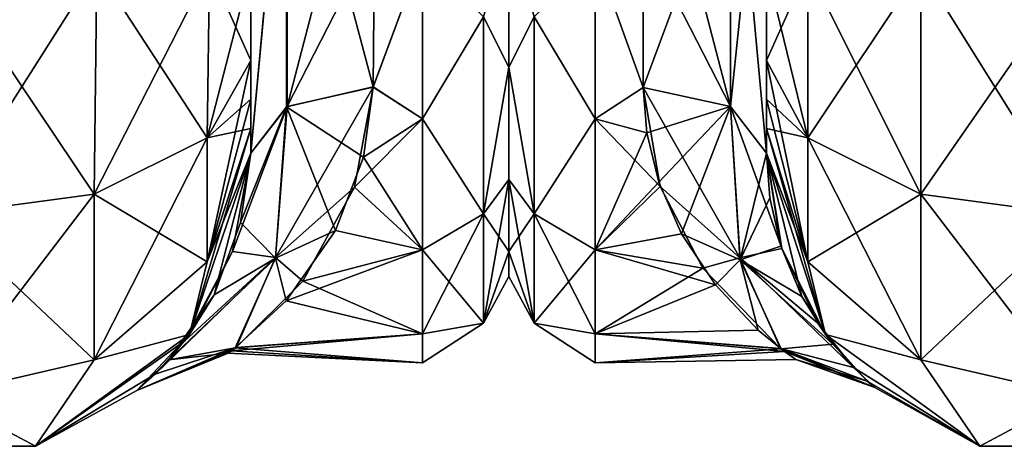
# Model space of a CAD drawing. Extents: x -23 to 700, y -1799 to -1.
# Tile 89 of 251: x 624 to 664, y -1799 to -1782. Entities that reach past the tile are written whole.
import ezdxf

# ---------------------------------------------------------------- set-up
doc = ezdxf.new("R2010")
doc.units = 0
doc.header["$LTSCALE"] = 54.754438
for name, color, linetype in [('729', 7, 'CONTINUOUS'), ('731', 7, 'CONTINUOUS'), ('732', 7, 'CONTINUOUS'), ('760', 7, 'CONTINUOUS'), ('761', 7, 'CONTINUOUS'), ('762', 7, 'CONTINUOUS'), ('768', 7, 'CONTINUOUS'), ('769', 7, 'CONTINUOUS'), ('771', 7, 'CONTINUOUS'), ('774', 7, 'CONTINUOUS'), ('790', 7, 'CONTINUOUS'), ('794', 7, 'CONTINUOUS'), ('795', 7, 'CONTINUOUS'), ('820', 7, 'CONTINUOUS'), ('821', 7, 'CONTINUOUS'), ('822', 7, 'CONTINUOUS'), ('825', 7, 'CONTINUOUS'), ('826', 7, 'CONTINUOUS'), ('827', 7, 'CONTINUOUS'), ('833', 7, 'CONTINUOUS')]:
    doc.layers.add(name, color=color, linetype=linetype)

msp = doc.modelspace()

# ---------------------------------------------------------------- linework, layer by layer
at = {"layer": '729', "linetype": 'CONTINUOUS'}
for points in [[(633.55, -1783.734, 60.5), (633.55, -1785.303, 59.303), (633.55, -1728.15, 61.5), (633.55, -1783.734, 60.5)], [(633.55, -1728.15, 61.5), (633.55, -1785.303, 59.303), (633.55, -1740.161, 57.613), (633.55, -1728.15, 61.5)], [(633.55, -1780, 61.5), (633.55, -1783.734, 60.5), (633.55, -1728.15, 61.5), (633.55, -1780, 61.5)], [(633.55, -1786.502, 57.73), (633.55, -1787.5, 54), (633.55, -1740.161, 57.613), (633.55, -1786.502, 57.73)], [(633.55, -1740.161, 57.613), (633.55, -1787.5, 54), (633.55, -1747.641, 47.352), (633.55, -1740.161, 57.613)], [(633.55, -1785.303, 59.303), (633.55, -1786.502, 57.73), (633.55, -1740.161, 57.613), (633.55, -1785.303, 59.303)], [(633.55, -1740.164, -57.61), (633.55, -1747.642, -47.348), (633.55, -1786.502, -57.73), (633.55, -1740.164, -57.61)], [(633.55, -1780, -61.5), (633.55, -1740.164, -57.61), (633.55, -1783.734, -60.5), (633.55, -1780, -61.5)], [(633.55, -1783.734, -60.5), (633.55, -1740.164, -57.61), (633.55, -1785.303, -59.303), (633.55, -1783.734, -60.5)], [(633.55, -1785.303, -59.303), (633.55, -1740.164, -57.61), (633.55, -1786.502, -57.73), (633.55, -1785.303, -59.303)], [(633.55, -1747.642, -47.348), (633.55, -1747.641, -34.648), (633.55, -1787.5, -54), (633.55, -1747.642, -47.348)], [(633.55, -1787.5, -54), (633.55, -1747.641, -34.648), (633.55, -1771.526, -28.996), (633.55, -1787.5, -54)], [(633.55, -1787.5, 54), (633.55, -1787.5, 24.51), (633.55, -1747.641, 47.352), (633.55, -1787.5, 54)], [(633.55, -1747.641, 47.352), (633.55, -1787.5, 24.51), (633.55, -1771.526, 28.996), (633.55, -1747.641, 47.352)], [(633.55, -1786.502, -57.73), (633.55, -1747.642, -47.348), (633.55, -1787.5, -54), (633.55, -1786.502, -57.73)], [(633.55, -1787.5, -24.51), (633.55, -1787.5, -54), (633.55, -1771.526, -28.996), (633.55, -1787.5, -24.51)]]:
    msp.add_3dface(points, dxfattribs=at)
at = {"layer": '731', "linetype": 'CONTINUOUS'}
for points in [[(644, -1751.5, 0), (644, -1752.509, 6.351), (644, -1791.492, 6.351), (644, -1751.5, 0)], [(644, -1752.508, -6.351), (644, -1751.5, 0), (644, -1792.5, 0), (644, -1752.508, -6.351)], [(644, -1792.5, 0), (644, -1751.5, 0), (644, -1791.492, 6.351), (644, -1792.5, 0)], [(644, -1755.436, -12.079), (644, -1752.508, -6.351), (644, -1788.564, -12.079), (644, -1755.436, -12.079)], [(644, -1788.564, -12.079), (644, -1752.508, -6.351), (644, -1791.491, -6.351), (644, -1788.564, -12.079)], [(644, -1791.491, -6.351), (644, -1752.508, -6.351), (644, -1792.5, 0), (644, -1791.491, -6.351)], [(644, -1752.509, 6.351), (644, -1755.436, 12.079), (644, -1791.492, 6.351), (644, -1752.509, 6.351)], [(644, -1755.436, 12.079), (644, -1759.988, 16.612), (644, -1788.564, 12.079), (644, -1755.436, 12.079)], [(644, -1791.492, 6.351), (644, -1755.436, 12.079), (644, -1788.564, 12.079), (644, -1791.492, 6.351)], [(644, -1759.988, -16.612), (644, -1755.436, -12.079), (644, -1784.012, -16.612), (644, -1759.988, -16.612)], [(644, -1784.012, -16.612), (644, -1755.436, -12.079), (644, -1788.564, -12.079), (644, -1784.012, -16.612)], [(644, -1759.988, 16.612), (644, -1765.735, 19.519), (644, -1784.012, 16.612), (644, -1759.988, 16.612)], [(644, -1788.564, 12.079), (644, -1759.988, 16.612), (644, -1784.012, 16.612), (644, -1788.564, 12.079)], [(644, -1778.265, -19.519), (644, -1759.988, -16.612), (644, -1784.012, -16.612), (644, -1778.265, -19.519)], [(644, -1784.012, 16.612), (644, -1765.735, 19.519), (644, -1778.264, 19.52), (644, -1784.012, 16.612)]]:
    msp.add_3dface(points, dxfattribs=at)
at = {"layer": '732', "linetype": 'CONTINUOUS'}
for points in [[(638.5, -1784.819, 20.289), (640.5, -1779.416, 22.825), (638.553, -1778.684, 23.05), (638.5, -1784.819, 20.289)], [(638.553, -1778.685, -23.05), (640.5, -1779.416, -22.825), (638.5, -1784.808, -20.297), (638.553, -1778.685, -23.05)], [(640.5, -1786.107, 19.416), (640.5, -1779.416, 22.825), (638.5, -1784.819, 20.289), (640.5, -1786.107, 19.416)], [(640.5, -1779.416, -22.825), (640.5, -1786.107, -19.416), (638.5, -1784.808, -20.297), (640.5, -1779.416, -22.825)], [(637.751, -1788.879, 17.062), (640.5, -1786.107, 19.416), (638.5, -1784.819, 20.289), (637.751, -1788.879, 17.062)], [(638.5, -1784.808, -20.297), (640.5, -1786.107, -19.416), (638.113, -1787.66, -18.187), (638.5, -1784.808, -20.297)], [(640.5, -1791.416, 14.107), (640.5, -1786.107, 19.416), (637.751, -1788.879, 17.062), (640.5, -1791.416, 14.107)], [(640.5, -1786.107, -19.416), (640.5, -1791.416, -14.107), (638.113, -1787.66, -18.187), (640.5, -1786.107, -19.416)], [(638.113, -1787.66, -18.187), (640.5, -1791.416, -14.107), (636.981, -1790.637, -15.122), (638.113, -1787.66, -18.187)], [(635.648, -1792.688, 12.165), (640.5, -1791.416, 14.107), (637.751, -1788.879, 17.062), (635.648, -1792.688, 12.165)], [(636.981, -1790.637, -15.122), (640.5, -1791.416, -14.107), (634.975, -1793.489, -10.688), (636.981, -1790.637, -15.122)], [(640.5, -1791.416, -14.107), (640.5, -1794.825, -7.416), (634.975, -1793.489, -10.688), (640.5, -1791.416, -14.107)], [(640.5, -1794.825, 7.416), (640.5, -1791.416, 14.107), (635.648, -1792.688, 12.165), (640.5, -1794.825, 7.416)], [(632.948, -1795.377, 5.431), (640.5, -1794.825, 7.416), (635.648, -1792.688, 12.165), (632.948, -1795.377, 5.431)], [(634.975, -1793.489, -10.688), (640.5, -1794.825, -7.416), (632.914, -1795.391, -5.372), (634.975, -1793.489, -10.688)], [(640.5, -1796, 0), (640.5, -1794.825, 7.416), (632.763, -1795.516, 4.794), (640.5, -1796, 0)], [(632.763, -1795.516, 4.794), (640.5, -1794.825, 7.416), (632.948, -1795.377, 5.431), (632.763, -1795.516, 4.794)], [(640.5, -1794.825, -7.416), (640.5, -1796, 0), (632.914, -1795.391, -5.372), (640.5, -1794.825, -7.416)], [(632.914, -1795.391, -5.372), (640.5, -1796, 0), (632.627, -1795.614, -4.285), (632.914, -1795.391, -5.372)], [(632.627, -1795.614, -4.285), (640.5, -1796, 0), (632.763, -1795.516, 4.794), (632.627, -1795.614, -4.285)]]:
    msp.add_3dface(points, dxfattribs=at)
at = {"layer": '760', "linetype": 'CONTINUOUS'}
for points in [[(627.2, -1789.163, 69.87), (621.05, -1780, 74), (620.95, -1790, 71.321), (627.2, -1789.163, 69.87)], [(627.3, -1780, 72.325), (621.05, -1780, 74), (627.2, -1789.163, 69.87), (627.3, -1780, 72.325)], [(631.775, -1786.875, 65.908), (627.3, -1780, 72.325), (627.2, -1789.163, 69.87), (631.775, -1786.875, 65.908)], [(631.875, -1780, 67.75), (627.3, -1780, 72.325), (631.775, -1786.875, 65.908), (631.875, -1780, 67.75)], [(633.55, -1783.734, 60.5), (631.875, -1780, 67.75), (631.775, -1786.875, 65.908), (633.55, -1783.734, 60.5)], [(633.55, -1783.734, 60.5), (633.55, -1780, 61.5), (631.875, -1780, 67.75), (633.55, -1783.734, 60.5)], [(633.55, -1785.303, 59.303), (633.55, -1783.734, 60.5), (631.775, -1786.875, 65.908), (633.55, -1785.303, 59.303)], [(633.55, -1786.502, 57.73), (633.55, -1785.303, 59.303), (631.775, -1786.875, 65.908), (633.55, -1786.502, 57.73)], [(633.55, -1787.5, 54), (633.55, -1786.502, 57.73), (631.775, -1791.911, 60.869), (633.55, -1787.5, 54)], [(633.55, -1786.502, 57.73), (631.775, -1786.875, 65.908), (631.775, -1791.911, 60.869), (633.55, -1786.502, 57.73)], [(631.775, -1786.875, 65.908), (627.2, -1789.163, 69.87), (631.775, -1791.911, 60.869), (631.775, -1786.875, 65.908)], [(631.063, -1794.847, 54), (633.55, -1787.5, 54), (631.775, -1791.911, 60.869), (631.063, -1794.847, 54)], [(627.2, -1789.163, 69.87), (620.95, -1790, 71.321), (627.2, -1795.875, 63.154), (627.2, -1789.163, 69.87)], [(627.2, -1789.163, 69.87), (627.2, -1795.875, 63.154), (631.775, -1791.911, 60.869), (627.2, -1789.163, 69.87)], [(620.95, -1790, 71.321), (620.95, -1797.326, 63.991), (627.2, -1795.875, 63.154), (620.95, -1790, 71.321)], [(627.2, -1795.875, 63.154), (631.063, -1794.847, 54), (631.775, -1791.911, 60.869), (627.2, -1795.875, 63.154)], [(624.813, -1799.388, 54), (631.063, -1794.847, 54), (627.2, -1795.875, 63.154), (624.813, -1799.388, 54)], [(620.95, -1797.326, 63.991), (624.813, -1799.388, 54), (627.2, -1795.875, 63.154), (620.95, -1797.326, 63.991)], [(617.087, -1799.388, 54), (624.813, -1799.388, 54), (620.95, -1797.326, 63.991), (617.087, -1799.388, 54)]]:
    msp.add_3dface(points, dxfattribs=at)
at = {"layer": '761', "linetype": 'CONTINUOUS'}
for points in [[(631.063, -1794.847, -54), (633.55, -1787.5, -54), (632.051, -1793.245, -16.934), (631.063, -1794.847, -54)], [(633.55, -1787.5, 24.51), (633.55, -1787.5, 54), (631.063, -1794.847, 54), (633.55, -1787.5, 24.51)], [(633.55, -1787.5, 24.51), (631.063, -1794.847, 54), (632.796, -1791.491, 19.909), (633.55, -1787.5, 24.51)], [(632.051, -1793.245, -16.934), (633.55, -1787.5, -54), (633.131, -1790.307, -21.53), (632.051, -1793.245, -16.934)], [(633.55, -1787.5, -54), (633.55, -1787.5, -24.51), (633.131, -1790.307, -21.53), (633.55, -1787.5, -54)], [(632.796, -1791.491, 19.909), (631.063, -1794.847, 54), (630.867, -1795.109, 12.54), (632.796, -1791.491, 19.909)], [(630.221, -1795.885, -9.96), (631.063, -1794.847, -54), (632.051, -1793.245, -16.934), (630.221, -1795.885, -9.96)], [(624.813, -1799.388, -54), (631.063, -1794.847, -54), (624.813, -1799.388, 54), (624.813, -1799.388, -54)], [(624.813, -1799.388, 54), (631.063, -1794.847, -54), (628.926, -1797.125, 0.886), (624.813, -1799.388, 54)], [(631.063, -1794.847, 54), (624.813, -1799.388, 54), (630.867, -1795.109, 12.54), (631.063, -1794.847, 54)], [(630.867, -1795.109, 12.54), (624.813, -1799.388, 54), (629.661, -1796.465, 7.337), (630.867, -1795.109, 12.54)], [(628.926, -1797.125, 0.886), (631.063, -1794.847, -54), (630.221, -1795.885, -9.96), (628.926, -1797.125, 0.886)], [(629.661, -1796.465, 7.337), (624.813, -1799.388, 54), (628.926, -1797.125, 0.886), (629.661, -1796.465, 7.337)], [(617.087, -1799.388, -54), (624.813, -1799.388, -54), (617.087, -1799.388, 54), (617.087, -1799.388, -54)], [(624.813, -1799.388, -54), (624.813, -1799.388, 54), (617.087, -1799.388, 54), (624.813, -1799.388, -54)]]:
    msp.add_3dface(points, dxfattribs=at)
at = {"layer": '762', "linetype": 'CONTINUOUS'}
for points in [[(621.05, -1780, -74), (627.3, -1780, -72.325), (620.95, -1790, -71.321), (621.05, -1780, -74)], [(620.95, -1790, -71.321), (627.3, -1780, -72.325), (627.2, -1789.163, -69.87), (620.95, -1790, -71.321)], [(627.3, -1780, -72.325), (631.875, -1780, -67.75), (627.2, -1789.163, -69.87), (627.3, -1780, -72.325)], [(627.2, -1789.163, -69.87), (631.875, -1780, -67.75), (631.775, -1786.875, -65.908), (627.2, -1789.163, -69.87)], [(633.55, -1780, -61.5), (633.55, -1783.734, -60.5), (631.775, -1786.875, -65.908), (633.55, -1780, -61.5)], [(631.875, -1780, -67.75), (633.55, -1780, -61.5), (631.775, -1786.875, -65.908), (631.875, -1780, -67.75)], [(633.55, -1783.734, -60.5), (633.55, -1785.303, -59.303), (631.775, -1791.911, -60.869), (633.55, -1783.734, -60.5)], [(633.55, -1783.734, -60.5), (631.775, -1791.911, -60.869), (631.775, -1786.875, -65.908), (633.55, -1783.734, -60.5)], [(633.55, -1785.303, -59.303), (633.55, -1786.502, -57.73), (631.775, -1791.911, -60.869), (633.55, -1785.303, -59.303)], [(633.55, -1786.502, -57.73), (633.55, -1787.5, -54), (631.063, -1794.847, -54), (633.55, -1786.502, -57.73)], [(633.55, -1786.502, -57.73), (631.063, -1794.847, -54), (631.775, -1791.911, -60.869), (633.55, -1786.502, -57.73)], [(631.775, -1791.911, -60.869), (627.2, -1795.875, -63.154), (631.775, -1786.875, -65.908), (631.775, -1791.911, -60.869)], [(627.2, -1795.875, -63.154), (627.2, -1789.163, -69.87), (631.775, -1786.875, -65.908), (627.2, -1795.875, -63.154)], [(627.2, -1795.875, -63.154), (620.95, -1797.326, -63.991), (627.2, -1789.163, -69.87), (627.2, -1795.875, -63.154)], [(620.95, -1797.326, -63.991), (620.95, -1790, -71.321), (627.2, -1789.163, -69.87), (620.95, -1797.326, -63.991)], [(631.775, -1791.911, -60.869), (631.063, -1794.847, -54), (627.2, -1795.875, -63.154), (631.775, -1791.911, -60.869)], [(631.063, -1794.847, -54), (624.813, -1799.388, -54), (627.2, -1795.875, -63.154), (631.063, -1794.847, -54)], [(627.2, -1795.875, -63.154), (624.813, -1799.388, -54), (620.95, -1797.326, -63.991), (627.2, -1795.875, -63.154)], [(624.813, -1799.388, -54), (617.087, -1799.388, -54), (620.95, -1797.326, -63.991), (624.813, -1799.388, -54)]]:
    msp.add_3dface(points, dxfattribs=at)
at = {"layer": '768', "linetype": 'CONTINUOUS'}
for points in [[(633.55, -1771.526, 28.996), (633.55, -1787.5, 24.51), (635.016, -1771.626, 25.46), (633.55, -1771.526, 28.996)], [(635.016, -1771.626, 25.46), (633.55, -1787.5, 24.51), (635.016, -1785.61, 21.521), (635.016, -1771.626, 25.46)], [(635.016, -1785.61, 21.521), (638.55, -1772, 24), (635.016, -1771.626, 25.46), (635.016, -1785.61, 21.521)], [(638.553, -1778.684, 23.05), (638.55, -1772, 24), (635.016, -1785.61, 21.521), (638.553, -1778.684, 23.05)], [(638.5, -1784.819, 20.289), (638.553, -1778.684, 23.05), (635.016, -1785.61, 21.521), (638.5, -1784.819, 20.289)]]:
    msp.add_3dface(points, dxfattribs=at)
at = {"layer": '769', "linetype": 'CONTINUOUS'}
for points in [[(633.55, -1787.5, -24.51), (633.55, -1771.526, -28.996), (634.998, -1771.626, -25.478), (633.55, -1787.5, -24.51)], [(633.55, -1787.5, -24.51), (634.998, -1771.626, -25.478), (634.99, -1785.624, -21.543), (633.55, -1787.5, -24.51)], [(634.998, -1771.626, -25.478), (638.5, -1784.808, -20.297), (634.99, -1785.624, -21.543), (634.998, -1771.626, -25.478)], [(638.553, -1778.685, -23.05), (638.5, -1784.808, -20.297), (634.998, -1771.626, -25.478), (638.553, -1778.685, -23.05)]]:
    msp.add_3dface(points, dxfattribs=at)
at = {"layer": '771', "linetype": 'CONTINUOUS'}
for points in [[(644, -1784.012, 16.612), (644, -1778.264, 19.52), (642.975, -1781.968, 20.7), (644, -1784.012, 16.612)], [(644, -1778.265, -19.519), (644, -1784.012, -16.612), (642.975, -1781.968, -20.7), (644, -1778.265, -19.519)], [(640.5, -1779.416, 22.825), (640.5, -1786.107, 19.416), (642.975, -1781.968, 20.7), (640.5, -1779.416, 22.825)], [(640.5, -1786.107, -19.416), (640.5, -1779.416, -22.825), (642.975, -1781.968, -20.7), (640.5, -1786.107, -19.416)], [(640.5, -1786.107, 19.416), (642.975, -1789.962, 14.325), (642.975, -1781.968, 20.7), (640.5, -1786.107, 19.416)], [(640.5, -1786.107, -19.416), (642.975, -1781.968, -20.7), (642.975, -1789.962, -14.325), (640.5, -1786.107, -19.416)], [(642.975, -1781.968, -20.7), (644, -1784.012, -16.612), (642.975, -1789.962, -14.325), (642.975, -1781.968, -20.7)], [(642.975, -1789.962, 14.325), (644, -1784.012, 16.612), (642.975, -1781.968, 20.7), (642.975, -1789.962, 14.325)], [(644, -1784.012, -16.612), (644, -1788.564, -12.079), (642.975, -1789.962, -14.325), (644, -1784.012, -16.612)], [(644, -1788.564, 12.079), (644, -1784.012, 16.612), (642.975, -1789.962, 14.325), (644, -1788.564, 12.079)], [(640.5, -1786.107, 19.416), (640.5, -1791.416, 14.107), (642.975, -1789.962, 14.325), (640.5, -1786.107, 19.416)], [(640.5, -1791.416, -14.107), (640.5, -1786.107, -19.416), (642.975, -1789.962, -14.325), (640.5, -1791.416, -14.107)], [(644, -1788.564, -12.079), (644, -1791.491, -6.351), (642.975, -1789.962, -14.325), (644, -1788.564, -12.079)], [(644, -1791.492, 6.351), (644, -1788.564, 12.079), (642.975, -1794.399, 5.112), (644, -1791.492, 6.351)], [(642.975, -1794.399, 5.112), (644, -1788.564, 12.079), (642.975, -1789.962, 14.325), (642.975, -1794.399, 5.112)], [(640.5, -1791.416, 14.107), (640.5, -1794.825, 7.416), (642.975, -1789.962, 14.325), (640.5, -1791.416, 14.107)], [(640.5, -1794.825, 7.416), (642.975, -1794.399, 5.112), (642.975, -1789.962, 14.325), (640.5, -1794.825, 7.416)], [(640.5, -1791.416, -14.107), (642.975, -1789.962, -14.325), (642.975, -1794.399, -5.112), (640.5, -1791.416, -14.107)], [(642.975, -1789.962, -14.325), (644, -1791.491, -6.351), (642.975, -1794.399, -5.112), (642.975, -1789.962, -14.325)], [(640.5, -1794.825, -7.416), (640.5, -1791.416, -14.107), (642.975, -1794.399, -5.112), (640.5, -1794.825, -7.416)], [(644, -1791.491, -6.351), (644, -1792.5, 0), (642.975, -1794.399, -5.112), (644, -1791.491, -6.351)], [(644, -1792.5, 0), (644, -1791.492, 6.351), (642.975, -1794.399, 5.112), (644, -1792.5, 0)], [(642.975, -1794.399, -5.112), (644, -1792.5, 0), (642.975, -1794.399, 5.112), (642.975, -1794.399, -5.112)], [(640.5, -1794.825, 7.416), (640.5, -1796, 0), (642.975, -1794.399, 5.112), (640.5, -1794.825, 7.416)], [(640.5, -1796, 0), (640.5, -1794.825, -7.416), (642.975, -1794.399, -5.112), (640.5, -1796, 0)], [(640.5, -1796, 0), (642.975, -1794.399, -5.112), (642.975, -1794.399, 5.112), (640.5, -1796, 0)]]:
    msp.add_3dface(points, dxfattribs=at)
at = {"layer": '774', "linetype": 'CONTINUOUS'}
for points in [[(637.751, -1788.879, 17.062), (638.5, -1784.819, 20.289), (634.545, -1791.73, 14.297), (637.751, -1788.879, 17.062)], [(638.5, -1784.819, 20.289), (635.016, -1785.61, 21.521), (634.545, -1791.73, 14.297), (638.5, -1784.819, 20.289)], [(638.5, -1784.808, -20.297), (638.113, -1787.66, -18.187), (634.99, -1785.624, -21.543), (638.5, -1784.808, -20.297)], [(633.55, -1787.5, 24.51), (632.796, -1791.491, 19.909), (635.016, -1785.61, 21.521), (633.55, -1787.5, 24.51)], [(635.016, -1785.61, 21.521), (632.796, -1791.491, 19.909), (634.545, -1791.73, 14.297), (635.016, -1785.61, 21.521)], [(633.131, -1790.307, -21.53), (633.55, -1787.5, -24.51), (634.99, -1785.624, -21.543), (633.131, -1790.307, -21.53)], [(633.131, -1790.307, -21.53), (634.99, -1785.624, -21.543), (634.537, -1791.757, -14.252), (633.131, -1790.307, -21.53)], [(634.99, -1785.624, -21.543), (636.981, -1790.637, -15.122), (634.537, -1791.757, -14.252), (634.99, -1785.624, -21.543)], [(638.113, -1787.66, -18.187), (636.981, -1790.637, -15.122), (634.99, -1785.624, -21.543), (638.113, -1787.66, -18.187)], [(635.648, -1792.688, 12.165), (637.751, -1788.879, 17.062), (634.545, -1791.73, 14.297), (635.648, -1792.688, 12.165)], [(632.051, -1793.245, -16.934), (633.131, -1790.307, -21.53), (634.537, -1791.757, -14.252), (632.051, -1793.245, -16.934)], [(636.981, -1790.637, -15.122), (634.975, -1793.489, -10.688), (634.537, -1791.757, -14.252), (636.981, -1790.637, -15.122)], [(632.796, -1791.491, 19.909), (630.867, -1795.109, 12.54), (634.545, -1791.73, 14.297), (632.796, -1791.491, 19.909)], [(629.661, -1796.465, 7.337), (632.948, -1795.377, 5.431), (634.545, -1791.73, 14.297), (629.661, -1796.465, 7.337)], [(630.867, -1795.109, 12.54), (629.661, -1796.465, 7.337), (634.545, -1791.73, 14.297), (630.867, -1795.109, 12.54)], [(632.914, -1795.391, -5.372), (630.221, -1795.885, -9.96), (634.537, -1791.757, -14.252), (632.914, -1795.391, -5.372)], [(630.221, -1795.885, -9.96), (632.051, -1793.245, -16.934), (634.537, -1791.757, -14.252), (630.221, -1795.885, -9.96)], [(634.975, -1793.489, -10.688), (632.914, -1795.391, -5.372), (634.537, -1791.757, -14.252), (634.975, -1793.489, -10.688)], [(632.948, -1795.377, 5.431), (635.648, -1792.688, 12.165), (634.545, -1791.73, 14.297), (632.948, -1795.377, 5.431)], [(632.763, -1795.516, 4.794), (632.948, -1795.377, 5.431), (628.926, -1797.125, 0.886), (632.763, -1795.516, 4.794)], [(632.948, -1795.377, 5.431), (629.661, -1796.465, 7.337), (628.926, -1797.125, 0.886), (632.948, -1795.377, 5.431)], [(632.627, -1795.614, -4.285), (632.763, -1795.516, 4.794), (628.926, -1797.125, 0.886), (632.627, -1795.614, -4.285)], [(632.914, -1795.391, -5.372), (632.627, -1795.614, -4.285), (630.221, -1795.885, -9.96), (632.914, -1795.391, -5.372)], [(632.627, -1795.614, -4.285), (628.926, -1797.125, 0.886), (630.221, -1795.885, -9.96), (632.627, -1795.614, -4.285)]]:
    msp.add_3dface(points, dxfattribs=at)
at = {"layer": '790', "linetype": 'CONTINUOUS'}
for points in [[(654.45, -1783.734, -60.5), (654.45, -1785.303, -59.303), (654.45, -1728.15, -61.5), (654.45, -1783.734, -60.5)], [(654.45, -1728.15, -61.5), (654.45, -1785.303, -59.303), (654.45, -1740.164, -57.61), (654.45, -1728.15, -61.5)], [(654.45, -1780, -61.5), (654.45, -1783.734, -60.5), (654.45, -1728.15, -61.5), (654.45, -1780, -61.5)], [(654.45, -1740.161, 57.613), (654.45, -1747.641, 47.352), (654.45, -1786.502, 57.73), (654.45, -1740.161, 57.613)], [(654.45, -1780, 61.5), (654.45, -1740.161, 57.613), (654.45, -1783.734, 60.5), (654.45, -1780, 61.5)], [(654.45, -1783.734, 60.5), (654.45, -1740.161, 57.613), (654.45, -1785.303, 59.303), (654.45, -1783.734, 60.5)], [(654.45, -1785.303, 59.303), (654.45, -1740.161, 57.613), (654.45, -1786.502, 57.73), (654.45, -1785.303, 59.303)], [(654.45, -1786.502, -57.73), (654.45, -1787.5, -54), (654.45, -1740.164, -57.61), (654.45, -1786.502, -57.73)], [(654.45, -1740.164, -57.61), (654.45, -1787.5, -54), (654.45, -1747.642, -47.348), (654.45, -1740.164, -57.61)], [(654.45, -1785.303, -59.303), (654.45, -1786.502, -57.73), (654.45, -1740.164, -57.61), (654.45, -1785.303, -59.303)], [(654.45, -1747.641, 47.352), (654.45, -1747.642, 34.652), (654.45, -1787.5, 54), (654.45, -1747.641, 47.352)], [(654.45, -1786.502, 57.73), (654.45, -1747.641, 47.352), (654.45, -1787.5, 54), (654.45, -1786.502, 57.73)], [(654.45, -1787.5, 54), (654.45, -1747.642, 34.652), (654.45, -1771.526, 28.996), (654.45, -1787.5, 54)], [(654.45, -1787.5, -54), (654.45, -1787.5, -24.51), (654.45, -1747.642, -47.348), (654.45, -1787.5, -54)], [(654.45, -1747.642, -47.348), (654.45, -1787.5, -24.51), (654.45, -1771.526, -28.996), (654.45, -1747.642, -47.348)], [(654.45, -1787.5, 24.51), (654.45, -1787.5, 54), (654.45, -1771.526, 28.996), (654.45, -1787.5, 24.51)]]:
    msp.add_3dface(points, dxfattribs=at)
at = {"layer": '794', "linetype": 'CONTINUOUS'}
for points in [[(644, -1751.5, 0), (644, -1752.509, -6.351), (644, -1791.492, -6.351), (644, -1751.5, 0)], [(644, -1752.508, 6.351), (644, -1751.5, 0), (644, -1792.5, 0), (644, -1752.508, 6.351)], [(644, -1792.5, 0), (644, -1751.5, 0), (644, -1791.492, -6.351), (644, -1792.5, 0)], [(644, -1755.436, 12.079), (644, -1752.508, 6.351), (644, -1788.564, 12.079), (644, -1755.436, 12.079)], [(644, -1788.564, 12.079), (644, -1752.508, 6.351), (644, -1791.491, 6.351), (644, -1788.564, 12.079)], [(644, -1791.491, 6.351), (644, -1752.508, 6.351), (644, -1792.5, 0), (644, -1791.491, 6.351)], [(644, -1752.509, -6.351), (644, -1755.436, -12.079), (644, -1791.492, -6.351), (644, -1752.509, -6.351)], [(644, -1755.436, -12.079), (644, -1759.988, -16.612), (644, -1788.564, -12.079), (644, -1755.436, -12.079)], [(644, -1791.492, -6.351), (644, -1755.436, -12.079), (644, -1788.564, -12.079), (644, -1791.492, -6.351)], [(644, -1759.988, 16.612), (644, -1755.436, 12.079), (644, -1784.012, 16.612), (644, -1759.988, 16.612)], [(644, -1784.012, 16.612), (644, -1755.436, 12.079), (644, -1788.564, 12.079), (644, -1784.012, 16.612)], [(644, -1759.988, -16.612), (644, -1765.735, -19.519), (644, -1784.012, -16.612), (644, -1759.988, -16.612)], [(644, -1788.564, -12.079), (644, -1759.988, -16.612), (644, -1784.012, -16.612), (644, -1788.564, -12.079)], [(644, -1778.265, 19.519), (644, -1759.988, 16.612), (644, -1784.012, 16.612), (644, -1778.265, 19.519)], [(644, -1784.012, -16.612), (644, -1765.735, -19.519), (644, -1778.264, -19.52), (644, -1784.012, -16.612)]]:
    msp.add_3dface(points, dxfattribs=at)
at = {"layer": '795', "linetype": 'CONTINUOUS'}
for points in [[(649.45, -1784.828, -20.284), (647.5, -1779.416, -22.825), (649.45, -1778.677, -23.052), (649.45, -1784.828, -20.284)], [(649.45, -1778.677, 23.052), (647.5, -1779.416, 22.825), (649.45, -1784.828, 20.284), (649.45, -1778.677, 23.052)], [(647.5, -1786.107, -19.416), (647.5, -1779.416, -22.825), (649.45, -1784.828, -20.284), (647.5, -1786.107, -19.416)], [(647.5, -1779.416, 22.825), (647.5, -1786.107, 19.416), (649.45, -1784.828, 20.284), (647.5, -1779.416, 22.825)], [(650.137, -1788.845, -17.095), (647.5, -1786.107, -19.416), (649.45, -1784.828, -20.284), (650.137, -1788.845, -17.095)], [(649.45, -1784.828, 20.284), (647.5, -1786.107, 19.416), (649.593, -1786.677, 18.989), (649.45, -1784.828, 20.284)], [(647.5, -1791.416, -14.107), (647.5, -1786.107, -19.416), (650.137, -1788.845, -17.095), (647.5, -1791.416, -14.107)], [(647.5, -1786.107, 19.416), (647.5, -1791.416, 14.107), (649.593, -1786.677, 18.989), (647.5, -1786.107, 19.416)], [(649.593, -1786.677, 18.989), (647.5, -1791.416, 14.107), (650.079, -1788.677, 17.259), (649.593, -1786.677, 18.989)], [(650.079, -1788.677, 17.259), (647.5, -1791.416, 14.107), (650.994, -1790.776, 14.949), (650.079, -1788.677, 17.259)], [(651.862, -1792.165, -13.015), (647.5, -1791.416, -14.107), (650.137, -1788.845, -17.095), (651.862, -1792.165, -13.015)], [(650.994, -1790.776, 14.949), (647.5, -1791.416, 14.107), (652.376, -1792.845, 11.894), (650.994, -1790.776, 14.949)], [(647.5, -1794.825, -7.416), (647.5, -1791.416, -14.107), (651.862, -1792.165, -13.015), (647.5, -1794.825, -7.416)], [(647.5, -1791.416, 14.107), (647.5, -1794.825, 7.416), (652.376, -1792.845, 11.894), (647.5, -1791.416, 14.107)], [(655.019, -1795.422, -5.235), (647.5, -1794.825, -7.416), (651.862, -1792.165, -13.015), (655.019, -1795.422, -5.235)], [(652.376, -1792.845, 11.894), (647.5, -1794.825, 7.416), (654.113, -1794.671, 7.876), (652.376, -1792.845, 11.894)], [(654.113, -1794.671, 7.876), (647.5, -1794.825, 7.416), (655.034, -1795.436, 5.17), (654.113, -1794.671, 7.876)], [(647.5, -1796, 0), (647.5, -1794.825, -7.416), (655.174, -1795.541, -4.673), (647.5, -1796, 0)], [(655.174, -1795.541, -4.673), (647.5, -1794.825, -7.416), (655.019, -1795.422, -5.235), (655.174, -1795.541, -4.673)], [(647.5, -1794.825, 7.416), (647.5, -1796, 0), (655.034, -1795.436, 5.17), (647.5, -1794.825, 7.416)], [(655.034, -1795.436, 5.17), (647.5, -1796, 0), (655.631, -1795.873, 2.466), (655.034, -1795.436, 5.17)], [(655.631, -1795.873, 2.466), (647.5, -1796, 0), (655.174, -1795.541, -4.673), (655.631, -1795.873, 2.466)]]:
    msp.add_3dface(points, dxfattribs=at)
at = {"layer": '820', "linetype": 'CONTINUOUS'}
for points in [[(654.45, -1780, 61.5), (654.45, -1783.734, 60.5), (656.125, -1786.875, 65.908), (654.45, -1780, 61.5)], [(654.45, -1780, 61.5), (656.125, -1786.875, 65.908), (656.125, -1780, 67.75), (654.45, -1780, 61.5)], [(656.125, -1786.875, 65.908), (660.7, -1789.163, 69.87), (656.125, -1780, 67.75), (656.125, -1786.875, 65.908)], [(656.125, -1780, 67.75), (660.7, -1789.163, 69.87), (660.697, -1780, 72.323), (656.125, -1780, 67.75)], [(666.95, -1790, 71.321), (667.05, -1780, 74), (660.697, -1780, 72.323), (666.95, -1790, 71.321)], [(660.7, -1789.163, 69.87), (666.95, -1790, 71.321), (660.697, -1780, 72.323), (660.7, -1789.163, 69.87)], [(654.45, -1783.734, 60.5), (654.45, -1785.303, 59.303), (656.125, -1791.911, 60.869), (654.45, -1783.734, 60.5)], [(656.125, -1786.875, 65.908), (654.45, -1783.734, 60.5), (656.125, -1791.911, 60.869), (656.125, -1786.875, 65.908)], [(654.45, -1785.303, 59.303), (654.45, -1786.502, 57.73), (656.125, -1791.911, 60.869), (654.45, -1785.303, 59.303)], [(654.45, -1786.502, 57.73), (654.45, -1787.5, 54), (656.837, -1794.847, 54), (654.45, -1786.502, 57.73)], [(654.45, -1786.502, 57.73), (656.837, -1794.847, 54), (656.125, -1791.911, 60.869), (654.45, -1786.502, 57.73)], [(660.7, -1789.163, 69.87), (656.125, -1786.875, 65.908), (660.7, -1795.875, 63.154), (660.7, -1789.163, 69.87)], [(656.125, -1786.875, 65.908), (656.125, -1791.911, 60.869), (660.7, -1795.875, 63.154), (656.125, -1786.875, 65.908)], [(666.95, -1790, 71.321), (660.7, -1789.163, 69.87), (666.95, -1797.326, 63.991), (666.95, -1790, 71.321)], [(660.7, -1789.163, 69.87), (660.7, -1795.875, 63.154), (666.95, -1797.326, 63.991), (660.7, -1789.163, 69.87)], [(656.125, -1791.911, 60.869), (656.837, -1794.847, 54), (660.7, -1795.875, 63.154), (656.125, -1791.911, 60.869)], [(656.837, -1794.847, 54), (663.087, -1799.388, 54), (660.7, -1795.875, 63.154), (656.837, -1794.847, 54)], [(660.7, -1795.875, 63.154), (663.087, -1799.388, 54), (666.95, -1797.326, 63.991), (660.7, -1795.875, 63.154)], [(663.087, -1799.388, 54), (670.813, -1799.388, 54), (666.95, -1797.326, 63.991), (663.087, -1799.388, 54)]]:
    msp.add_3dface(points, dxfattribs=at)
at = {"layer": '821', "linetype": 'CONTINUOUS'}
for points in [[(654.45, -1787.5, 54), (654.45, -1787.5, 24.51), (654.581, -1789.305, 22.716), (654.45, -1787.5, 54)], [(656.837, -1794.847, 54), (654.45, -1787.5, 54), (655.885, -1793.316, 16.796), (656.837, -1794.847, 54)], [(655.885, -1793.316, 16.796), (654.45, -1787.5, 54), (655.032, -1791.27, 20.23), (655.885, -1793.316, 16.796)], [(655.032, -1791.27, 20.23), (654.45, -1787.5, 54), (654.581, -1789.305, 22.716), (655.032, -1791.27, 20.23)], [(654.45, -1787.5, -24.51), (654.45, -1787.5, -54), (656.837, -1794.847, -54), (654.45, -1787.5, -24.51)], [(654.45, -1787.5, -24.51), (656.837, -1794.847, -54), (655.062, -1791.364, -20.093), (654.45, -1787.5, -24.51)], [(655.062, -1791.364, -20.093), (656.837, -1794.847, -54), (656.522, -1794.392, -14.447), (655.062, -1791.364, -20.093)], [(657.141, -1795.248, 12.116), (656.837, -1794.847, 54), (655.885, -1793.316, 16.796), (657.141, -1795.248, 12.116)], [(656.522, -1794.392, -14.447), (656.837, -1794.847, -54), (657.966, -1796.192, -8.688), (656.522, -1794.392, -14.447)], [(656.837, -1794.847, -54), (663.087, -1799.388, -54), (657.966, -1796.192, -8.688), (656.837, -1794.847, -54)], [(663.087, -1799.388, -54), (663.087, -1799.388, 54), (656.837, -1794.847, 54), (663.087, -1799.388, -54)], [(663.087, -1799.388, -54), (656.837, -1794.847, 54), (658.533, -1796.742, 5.667), (663.087, -1799.388, -54)], [(658.533, -1796.742, 5.667), (656.837, -1794.847, 54), (657.141, -1795.248, 12.116), (658.533, -1796.742, 5.667)], [(657.966, -1796.192, -8.688), (663.087, -1799.388, -54), (658.831, -1797.005, -3.318), (657.966, -1796.192, -8.688)], [(658.831, -1797.005, -3.318), (663.087, -1799.388, -54), (658.533, -1796.742, 5.667), (658.831, -1797.005, -3.318)], [(663.087, -1799.388, -54), (670.813, -1799.388, -54), (663.087, -1799.388, 54), (663.087, -1799.388, -54)], [(670.813, -1799.388, -54), (670.813, -1799.388, 54), (663.087, -1799.388, 54), (670.813, -1799.388, -54)]]:
    msp.add_3dface(points, dxfattribs=at)
at = {"layer": '822', "linetype": 'CONTINUOUS'}
for points in [[(654.45, -1783.734, -60.5), (654.45, -1780, -61.5), (656.125, -1780, -67.75), (654.45, -1783.734, -60.5)], [(654.45, -1783.734, -60.5), (656.125, -1780, -67.75), (656.125, -1786.875, -65.908), (654.45, -1783.734, -60.5)], [(656.125, -1780, -67.75), (660.697, -1780, -72.323), (656.125, -1786.875, -65.908), (656.125, -1780, -67.75)], [(656.125, -1786.875, -65.908), (660.697, -1780, -72.323), (660.7, -1789.163, -69.87), (656.125, -1786.875, -65.908)], [(660.697, -1780, -72.323), (667.05, -1780, -74), (660.7, -1789.163, -69.87), (660.697, -1780, -72.323)], [(660.7, -1789.163, -69.87), (667.05, -1780, -74), (666.95, -1790, -71.321), (660.7, -1789.163, -69.87)], [(654.45, -1785.303, -59.303), (654.45, -1783.734, -60.5), (656.125, -1786.875, -65.908), (654.45, -1785.303, -59.303)], [(654.45, -1786.502, -57.73), (654.45, -1785.303, -59.303), (656.125, -1786.875, -65.908), (654.45, -1786.502, -57.73)], [(654.45, -1787.5, -54), (654.45, -1786.502, -57.73), (656.125, -1791.911, -60.869), (654.45, -1787.5, -54)], [(656.125, -1791.911, -60.869), (654.45, -1786.502, -57.73), (656.125, -1786.875, -65.908), (656.125, -1791.911, -60.869)], [(656.125, -1791.911, -60.869), (656.125, -1786.875, -65.908), (660.7, -1789.163, -69.87), (656.125, -1791.911, -60.869)], [(656.837, -1794.847, -54), (654.45, -1787.5, -54), (656.125, -1791.911, -60.869), (656.837, -1794.847, -54)], [(660.7, -1795.875, -63.154), (656.125, -1791.911, -60.869), (660.7, -1789.163, -69.87), (660.7, -1795.875, -63.154)], [(660.7, -1795.875, -63.154), (660.7, -1789.163, -69.87), (666.95, -1790, -71.321), (660.7, -1795.875, -63.154)], [(666.95, -1797.326, -63.991), (660.7, -1795.875, -63.154), (666.95, -1790, -71.321), (666.95, -1797.326, -63.991)], [(660.7, -1795.875, -63.154), (656.837, -1794.847, -54), (656.125, -1791.911, -60.869), (660.7, -1795.875, -63.154)], [(663.087, -1799.388, -54), (656.837, -1794.847, -54), (660.7, -1795.875, -63.154), (663.087, -1799.388, -54)], [(666.95, -1797.326, -63.991), (663.087, -1799.388, -54), (660.7, -1795.875, -63.154), (666.95, -1797.326, -63.991)], [(670.813, -1799.388, -54), (663.087, -1799.388, -54), (666.95, -1797.326, -63.991), (670.813, -1799.388, -54)]]:
    msp.add_3dface(points, dxfattribs=at)
at = {"layer": '825', "linetype": 'CONTINUOUS'}
for points in [[(652.986, -1785.61, -21.522), (649.45, -1772, -24), (652.985, -1771.626, -25.461), (652.986, -1785.61, -21.522)], [(654.45, -1771.526, -28.996), (654.45, -1787.5, -24.51), (652.985, -1771.626, -25.461), (654.45, -1771.526, -28.996)], [(654.45, -1787.5, -24.51), (652.986, -1785.61, -21.522), (652.985, -1771.626, -25.461), (654.45, -1787.5, -24.51)], [(649.45, -1778.677, -23.052), (649.45, -1772, -24), (652.986, -1785.61, -21.522), (649.45, -1778.677, -23.052)], [(649.45, -1784.828, -20.284), (649.45, -1778.677, -23.052), (652.986, -1785.61, -21.522), (649.45, -1784.828, -20.284)]]:
    msp.add_3dface(points, dxfattribs=at)
at = {"layer": '826', "linetype": 'CONTINUOUS'}
for points in [[(649.45, -1784.828, 20.284), (649.593, -1786.677, 18.989), (652.986, -1785.61, 21.522), (649.45, -1784.828, 20.284)], [(650.137, -1788.845, -17.095), (649.45, -1784.828, -20.284), (653.359, -1791.746, -14.271), (650.137, -1788.845, -17.095)], [(649.45, -1784.828, -20.284), (652.986, -1785.61, -21.522), (653.359, -1791.746, -14.271), (649.45, -1784.828, -20.284)], [(649.593, -1786.677, 18.989), (650.079, -1788.677, 17.259), (652.986, -1785.61, 21.522), (649.593, -1786.677, 18.989)], [(650.079, -1788.677, 17.259), (650.994, -1790.776, 14.949), (652.986, -1785.61, 21.522), (650.079, -1788.677, 17.259)], [(652.986, -1785.61, 21.522), (650.994, -1790.776, 14.949), (653.381, -1791.822, 14.143), (652.986, -1785.61, 21.522)], [(654.45, -1787.5, 24.51), (652.986, -1785.61, 21.522), (653.381, -1791.822, 14.143), (654.45, -1787.5, 24.51)], [(654.45, -1787.5, -24.51), (655.062, -1791.364, -20.093), (652.986, -1785.61, -21.522), (654.45, -1787.5, -24.51)], [(652.986, -1785.61, -21.522), (655.062, -1791.364, -20.093), (653.359, -1791.746, -14.271), (652.986, -1785.61, -21.522)], [(654.581, -1789.305, 22.716), (654.45, -1787.5, 24.51), (653.381, -1791.822, 14.143), (654.581, -1789.305, 22.716)], [(651.862, -1792.165, -13.015), (650.137, -1788.845, -17.095), (653.359, -1791.746, -14.271), (651.862, -1792.165, -13.015)], [(655.032, -1791.27, 20.23), (654.581, -1789.305, 22.716), (653.381, -1791.822, 14.143), (655.032, -1791.27, 20.23)], [(650.994, -1790.776, 14.949), (652.376, -1792.845, 11.894), (653.381, -1791.822, 14.143), (650.994, -1790.776, 14.949)], [(655.062, -1791.364, -20.093), (656.522, -1794.392, -14.447), (653.359, -1791.746, -14.271), (655.062, -1791.364, -20.093)], [(655.885, -1793.316, 16.796), (655.032, -1791.27, 20.23), (653.381, -1791.822, 14.143), (655.885, -1793.316, 16.796)], [(655.019, -1795.422, -5.235), (651.862, -1792.165, -13.015), (653.359, -1791.746, -14.271), (655.019, -1795.422, -5.235)], [(652.376, -1792.845, 11.894), (654.113, -1794.671, 7.876), (653.381, -1791.822, 14.143), (652.376, -1792.845, 11.894)], [(657.966, -1796.192, -8.688), (655.019, -1795.422, -5.235), (653.359, -1791.746, -14.271), (657.966, -1796.192, -8.688)], [(656.522, -1794.392, -14.447), (657.966, -1796.192, -8.688), (653.359, -1791.746, -14.271), (656.522, -1794.392, -14.447)], [(654.113, -1794.671, 7.876), (655.034, -1795.436, 5.17), (653.381, -1791.822, 14.143), (654.113, -1794.671, 7.876)], [(655.034, -1795.436, 5.17), (657.141, -1795.248, 12.116), (653.381, -1791.822, 14.143), (655.034, -1795.436, 5.17)], [(657.141, -1795.248, 12.116), (655.885, -1793.316, 16.796), (653.381, -1791.822, 14.143), (657.141, -1795.248, 12.116)], [(655.174, -1795.541, -4.673), (655.019, -1795.422, -5.235), (658.831, -1797.005, -3.318), (655.174, -1795.541, -4.673)], [(655.019, -1795.422, -5.235), (657.966, -1796.192, -8.688), (658.831, -1797.005, -3.318), (655.019, -1795.422, -5.235)], [(655.034, -1795.436, 5.17), (658.533, -1796.742, 5.667), (657.141, -1795.248, 12.116), (655.034, -1795.436, 5.17)], [(655.034, -1795.436, 5.17), (655.631, -1795.873, 2.466), (658.533, -1796.742, 5.667), (655.034, -1795.436, 5.17)], [(655.631, -1795.873, 2.466), (655.174, -1795.541, -4.673), (658.831, -1797.005, -3.318), (655.631, -1795.873, 2.466)], [(655.631, -1795.873, 2.466), (658.831, -1797.005, -3.318), (658.533, -1796.742, 5.667), (655.631, -1795.873, 2.466)]]:
    msp.add_3dface(points, dxfattribs=at)
at = {"layer": '827', "linetype": 'CONTINUOUS'}
for points in [[(654.45, -1771.526, 28.996), (652.985, -1775.3, 25.249), (652.986, -1785.61, 21.522), (654.45, -1771.526, 28.996)], [(654.45, -1787.5, 24.51), (654.45, -1771.526, 28.996), (652.986, -1785.61, 21.522), (654.45, -1787.5, 24.51)], [(649.45, -1778.677, 23.052), (649.45, -1784.828, 20.284), (652.985, -1775.3, 25.249), (649.45, -1778.677, 23.052)], [(652.985, -1775.3, 25.249), (649.45, -1784.828, 20.284), (652.986, -1785.61, 21.522), (652.985, -1775.3, 25.249)]]:
    msp.add_3dface(points, dxfattribs=at)
at = {"layer": '833', "linetype": 'CONTINUOUS'}
for points in [[(644, -1784.012, -16.612), (644, -1778.264, -19.52), (645.025, -1781.968, -20.7), (644, -1784.012, -16.612)], [(644, -1778.265, 19.519), (644, -1784.012, 16.612), (645.025, -1781.968, 20.7), (644, -1778.265, 19.519)], [(647.5, -1779.416, -22.825), (647.5, -1786.107, -19.416), (645.025, -1781.968, -20.7), (647.5, -1779.416, -22.825)], [(647.5, -1786.107, 19.416), (647.5, -1779.416, 22.825), (645.025, -1781.968, 20.7), (647.5, -1786.107, 19.416)], [(645.025, -1781.968, 20.7), (644, -1784.012, 16.612), (645.025, -1789.962, 14.325), (645.025, -1781.968, 20.7)], [(645.025, -1789.962, -14.325), (644, -1784.012, -16.612), (645.025, -1781.968, -20.7), (645.025, -1789.962, -14.325)], [(647.5, -1786.107, -19.416), (645.025, -1789.962, -14.325), (645.025, -1781.968, -20.7), (647.5, -1786.107, -19.416)], [(647.5, -1786.107, 19.416), (645.025, -1781.968, 20.7), (645.025, -1789.962, 14.325), (647.5, -1786.107, 19.416)], [(644, -1784.012, 16.612), (644, -1788.564, 12.079), (645.025, -1789.962, 14.325), (644, -1784.012, 16.612)], [(644, -1788.564, -12.079), (644, -1784.012, -16.612), (645.025, -1789.962, -14.325), (644, -1788.564, -12.079)], [(647.5, -1786.107, -19.416), (647.5, -1791.416, -14.107), (645.025, -1789.962, -14.325), (647.5, -1786.107, -19.416)], [(647.5, -1791.416, 14.107), (647.5, -1786.107, 19.416), (645.025, -1789.962, 14.325), (647.5, -1791.416, 14.107)], [(644, -1788.564, 12.079), (644, -1791.491, 6.351), (645.025, -1789.962, 14.325), (644, -1788.564, 12.079)], [(644, -1791.492, -6.351), (644, -1788.564, -12.079), (645.025, -1794.399, -5.112), (644, -1791.492, -6.351)], [(645.025, -1794.399, -5.112), (644, -1788.564, -12.079), (645.025, -1789.962, -14.325), (645.025, -1794.399, -5.112)], [(645.025, -1789.962, 14.325), (644, -1791.491, 6.351), (645.025, -1794.399, 5.112), (645.025, -1789.962, 14.325)], [(647.5, -1791.416, -14.107), (647.5, -1794.825, -7.416), (645.025, -1789.962, -14.325), (647.5, -1791.416, -14.107)], [(647.5, -1794.825, -7.416), (645.025, -1794.399, -5.112), (645.025, -1789.962, -14.325), (647.5, -1794.825, -7.416)], [(647.5, -1791.416, 14.107), (645.025, -1789.962, 14.325), (645.025, -1794.399, 5.112), (647.5, -1791.416, 14.107)], [(644, -1791.491, 6.351), (644, -1792.5, 0), (645.025, -1794.399, 5.112), (644, -1791.491, 6.351)], [(644, -1792.5, 0), (644, -1791.492, -6.351), (645.025, -1794.399, -5.112), (644, -1792.5, 0)], [(647.5, -1794.825, 7.416), (647.5, -1791.416, 14.107), (645.025, -1794.399, 5.112), (647.5, -1794.825, 7.416)], [(645.025, -1794.399, 5.112), (644, -1792.5, 0), (645.025, -1794.399, -5.112), (645.025, -1794.399, 5.112)], [(647.5, -1794.825, -7.416), (647.5, -1796, 0), (645.025, -1794.399, -5.112), (647.5, -1794.825, -7.416)], [(647.5, -1796, 0), (647.5, -1794.825, 7.416), (645.025, -1794.399, 5.112), (647.5, -1796, 0)], [(647.5, -1796, 0), (645.025, -1794.399, 5.112), (645.025, -1794.399, -5.112), (647.5, -1796, 0)]]:
    msp.add_3dface(points, dxfattribs=at)

doc.saveas('drawing.dxf')
